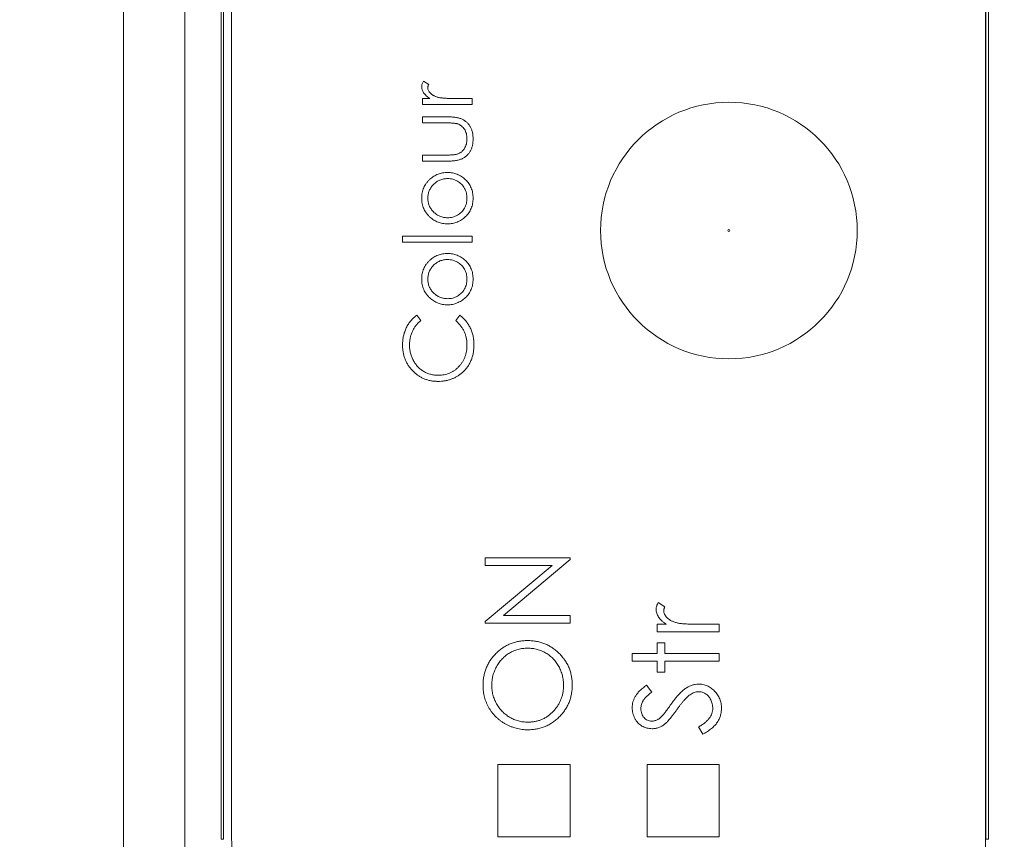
# Model space of a CAD drawing. Header units: millimetres. Extents: x 0 to 420, y 0 to 297.
# Tile 27 of 106: x 150 to 165, y 62 to 75. Entities that reach past the tile are written whole.
import ezdxf

# ---------------------------------------------------------------- set-up
doc = ezdxf.new("R2010")
doc.units = ezdxf.units.MM
doc.styles.add('SLDTEXTSTYLE0', font='TXT', dxfattribs={"width": 0.75})
doc.dimstyles.new('SLDDIMSTYLE1', dxfattribs={"dimtxt": 3.5, "dimasz": 3.302, "dimexe": 0, "dimexo": 0.0625, "dimgap": 0.875, "dimtad": 2, "dimdec": 6, "dimlfac": 2, "dimrnd": 1e-09, "dimzin": 12, "dimdsep": 46, "dimtxsty": 'SLDTEXTSTYLE0', "dimsah": 1, "dimcen": 0.09, "dimadec": 0, "dimazin": 3, "dimtfac": 1, "dimtofl": 0, "dimtmove": 0, "dimatfit": 3, "dimfxl": 1, "dimfrac": 2, "dimtolj": 1, "dimtzin": 12, "dimarcsym": 0})

# ---------------------------------------------------------------- blocks, each defined once
blk = doc.blocks.new('_D_1')
at = {"color": 7, "linetype": 'Continuous', "lineweight": 0}
for p, q in [((164.512, 91.237), (193.451, 91.237)), ((192.451, 91.237), (192.451, 58.272)), ((164.512, 58.272), (193.451, 58.272))]:
    blk.add_line(p, q, dxfattribs=at)
for points in [[(192.451, 91.237), (191.943, 87.935), (192.959, 87.935)], [(192.451, 58.272), (192.959, 61.574), (191.943, 61.574)]]:
    blk.add_solid(points, dxfattribs=at)
at = {"color": 7, "linetype": 'Continuous', "lineweight": 0, "insert": (187.94, 72.169), "char_height": 3.5, "attachment_point": 1, "rotation": 90, "style": 'SLDTEXTSTYLE0'}
blk.add_mtext('66', dxfattribs=at)
blk = doc.blocks.new('_D_5')
at = {"color": 7, "linetype": 'Continuous', "lineweight": 0}
for p, q in [((147.673, 94.755), (201.563, 94.755)), ((200.563, 94.755), (200.563, 54.755)), ((147.673, 54.755), (201.563, 54.755))]:
    blk.add_line(p, q, dxfattribs=at)
for points in [[(200.563, 94.755), (200.055, 91.453), (201.071, 91.453)], [(200.563, 54.755), (201.071, 58.057), (200.055, 58.057)]]:
    blk.add_solid(points, dxfattribs=at)
at = {"color": 7, "linetype": 'Continuous', "lineweight": 0, "insert": (196.051, 72.169), "char_height": 3.5, "attachment_point": 1, "rotation": 90, "style": 'SLDTEXTSTYLE0'}
blk.add_mtext('80', dxfattribs=at)

msp = doc.modelspace()

# ---------------------------------------------------------------- linework, layer by layer
at = {"color": 7, "linetype": 'Continuous', "lineweight": 15}
for p, q in [((151.24639723, 90.76217318), (151.24639723, 58.74724442)), ((152.20394585, 90.75593704), (152.20394585, 58.75348056)), ((152.76624862, 61.75470853), (152.76624862, 87.75470907)), ((152.80555788, 61.75470853), (152.80555788, 87.75470907)), ((152.93055627, 87.69521618), (152.93055627, 61.79521734)), ((164.68055401, 61.79521734), (164.68055401, 87.69521618)), ((164.68543414, 87.75470907), (164.68543414, 61.75470853)), ((164.7247434, 87.75470907), (164.7247434, 61.75470853)), ((156.0023487, 73.5224312), (155.92008684, 73.57458526)), ((155.90716008, 73.30322022), (155.90716008, 73.20824022)), ((156.02100495, 73.30322022), (155.90716008, 73.30322022)), ((155.90716008, 73.20824022), (156.6805527, 73.20824022)), ((156.6805527, 73.30322022), (156.42063919, 73.30322022)), ((156.6805527, 73.20824022), (156.6805527, 73.30322022)), ((155.90716008, 73.01828766), (155.90716008, 72.92330766)), ((156.28368262, 73.01828766), (155.90716008, 73.01828766)), ((155.90716008, 72.92330766), (156.26586828, 72.92330766)), ((156.26586828, 72.42127264), (155.90716008, 72.42127264)), ((155.90716008, 72.42127264), (155.90716008, 72.32630009)), ((155.90716008, 72.32630009), (156.27668652, 72.32630009)), ((155.59508506, 71.15941996), (155.59508506, 71.06443996)), ((156.6805527, 71.15941996), (155.59508506, 71.15941996)), ((155.59508506, 71.06443996), (156.6805527, 71.06443996)), ((156.6805527, 71.06443996), (156.6805527, 71.15941996)), ((155.88001761, 69.84159107), (155.81641946, 69.92469484)), ((156.48572001, 69.92469484), (156.42275516, 69.84159107)), ((158.20555243, 66.14199782), (156.88263479, 66.14199782)), ((156.88263479, 66.14199782), (156.88263479, 66.02327282)), ((158.20555243, 66.11496711), (158.20555243, 66.14199782)), ((157.92385343, 66.02327282), (156.88263479, 65.14928246)), ((156.88263479, 66.02327282), (157.92385343, 66.02327282)), ((157.16672543, 65.24309272), (158.20555243, 66.11496711)), ((159.68279395, 65.38142765), (159.57997594, 65.44662023)), ((158.20555243, 65.24309272), (157.16672543, 65.24309272)), ((158.20555243, 65.12436772), (158.20555243, 65.24309272)), ((156.88263479, 65.14928246), (156.88263479, 65.12436772)), ((156.88263479, 65.12436772), (158.20555243, 65.12436772)), ((159.56380818, 65.1074102), (159.56380818, 64.9886852)), ((159.70611427, 65.1074102), (159.56380818, 65.1074102)), ((160.53055826, 65.1074102), (160.20565335, 65.1074102)), ((160.53055826, 64.9886852), (160.53055826, 65.1074102)), ((159.56380818, 64.9886852), (160.53055826, 64.9886852)), ((159.68253318, 64.81908018), (159.56380818, 64.81908018)), ((159.56380818, 64.81908018), (159.56380818, 64.64947516)), ((159.68253318, 64.64947516), (159.68253318, 64.81908018)), ((159.17371813, 64.64947516), (159.17371813, 64.53075016)), ((159.56380818, 64.64947516), (159.17371813, 64.64947516)), ((160.53055826, 64.64947516), (159.68253318, 64.64947516)), ((160.53055826, 64.53075016), (160.53055826, 64.64947516)), ((159.17371813, 64.53075016), (159.56380818, 64.53075016)), ((159.56380818, 64.53075016), (159.56380818, 64.36114514)), ((159.68253318, 64.53075016), (160.53055826, 64.53075016)), ((159.68253318, 64.36114514), (159.68253318, 64.53075016)), ((159.56380818, 64.36114514), (159.68253318, 64.36114514)), ((159.47900567, 64.05029202), (159.39764533, 64.15762508)), ((160.20830575, 63.50623572), (160.27535353, 63.39440251)), ((158.20555243, 62.92021776), (157.08055202, 62.92021776)), ((157.08055202, 62.92021776), (157.08055202, 61.79521734)), ((158.20555243, 61.79521734), (158.20555243, 62.92021776)), ((159.40555785, 62.92021776), (159.40555785, 61.79521734)), ((160.53055826, 62.92021776), (159.40555785, 62.92021776)), ((160.53055826, 61.79521734), (160.53055826, 62.92021776)), ((152.76624862, 61.75470853), (152.80555788, 61.75470853)), ((157.08055202, 61.79521734), (158.20555243, 61.79521734)), ((159.40555785, 61.79521734), (160.53055826, 61.79521734)), ((164.68543414, 61.75470853), (164.7247434, 61.75470853))]:
    msp.add_line(p, q, dxfattribs=at)
msp.add_circle((160.68055481, 71.24521727), 2, dxfattribs=at)
for centre, start, end in [((155.43055481, 61.79521727), 180, 270), ((162.18055481, 61.79521727), 270, 0)]:
    msp.add_arc(centre, 2.5, start, end, dxfattribs=at)
for points, knots in [([(155.92008973, 73.57458789), (155.91601634, 73.56747176), (155.90820275, 73.55382156), (155.89989392, 73.53264175), (155.89468969, 73.51208511), (155.89394899, 73.49850546), (155.89358899, 73.4919056)], [0, 0, 0, 0, 0.2796764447, 0.5364768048, 0.7747224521, 1, 1, 1, 1]), ([(155.98856763, 73.4738851), (155.98875803, 73.47735903), (155.98916646, 73.48481077), (155.99186247, 73.49650727), (155.99644112, 73.50919353), (156.00030988, 73.51786576), (156.00234801, 73.52243444)], [0, 0, 0, 0, 0.2050166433, 0.4397700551, 0.7048611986, 1, 1, 1, 1]), ([(155.89358899, 73.4919056), (155.89397283, 73.48339738), (155.89473896, 73.46641508), (155.90047734, 73.44114345), (155.91018166, 73.4165487), (155.92342991, 73.3922439), (155.94112026, 73.36876245), (155.96331957, 73.34593168), (155.99013148, 73.32364229), (156.01040431, 73.31023221), (156.02100452, 73.30322037)], [0, 0, 0, 0, 0.1071582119, 0.2138863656, 0.324682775, 0.4394585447, 0.5616334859, 0.6938876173, 0.8399405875, 1, 1, 1, 1]), ([(156.15520424, 73.32018084), (156.14832976, 73.32209379), (156.13490933, 73.32582827), (156.11564611, 73.33237749), (156.09775024, 73.33962093), (156.08120097, 73.34738193), (156.06616366, 73.35590007), (156.05238155, 73.36481509), (156.04009025, 73.37453368), (156.02601508, 73.3881536), (156.01141882, 73.4057436), (155.99825761, 73.42789216), (155.99011183, 73.45071724), (155.98907564, 73.46626336), (155.98856763, 73.4738851)], [0, 0, 0, 0, 0.08796019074, 0.17171661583, 0.25066797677, 0.32588232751, 0.3968812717, 0.46357484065, 0.52806974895, 0.58968766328, 0.70480938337, 0.80866187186, 0.90619347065, 1, 1, 1, 1]), ([(156.4206356, 73.30322037), (156.40466383, 73.30323351), (156.3741311, 73.30325862), (156.33045721, 73.30419695), (156.29100982, 73.30531881), (156.25574844, 73.30730789), (156.22461935, 73.30945377), (156.19770029, 73.3124986), (156.17491633, 73.31558033), (156.16133568, 73.31874985), (156.15520424, 73.32018084)], [0, 0, 0, 0, 0.1798232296, 0.3437621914, 0.4918338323, 0.6241090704, 0.741399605, 0.8430618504, 0.9291451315, 1, 1, 1, 1]), ([(156.26587131, 72.92330584), (156.27732066, 72.92329786), (156.29923353, 72.92328258), (156.33053642, 72.92227617), (156.35882055, 72.92138535), (156.38399714, 72.91973279), (156.40605831, 72.91741559), (156.42494642, 72.91470189), (156.44078506, 72.91168946), (156.45012139, 72.90888566), (156.45434454, 72.9076174)], [0, 0, 0, 0, 0.18104725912, 0.346505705, 0.49524543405, 0.62853458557, 0.74540854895, 0.84592633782, 0.93030724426, 1, 1, 1, 1]), ([(156.69412318, 72.6729269), (156.69402442, 72.68240075), (156.69383179, 72.70087909), (156.69164699, 72.72799256), (156.68808295, 72.75390998), (156.68302882, 72.7786226), (156.67658488, 72.8021066), (156.66911529, 72.82447705), (156.65967614, 72.84544531), (156.6490273, 72.86526821), (156.63720684, 72.88397023), (156.62400095, 72.90127834), (156.60992467, 72.91757663), (156.59476282, 72.93263571), (156.57816751, 72.94617337), (156.56096417, 72.95903205), (156.54229644, 72.97016784), (156.52262749, 72.98063684), (156.50093415, 72.98949827), (156.47715202, 72.99735359), (156.45086379, 73.00393227), (156.42215046, 73.00903213), (156.39097522, 73.01336909), (156.35736187, 73.01622647), (156.32129263, 73.01789178), (156.29647269, 73.01815091), (156.28367981, 73.01828447)], [0, 0, 0, 0, 0.0460612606, 0.0898404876, 0.1321714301, 0.1732162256, 0.2123988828, 0.2505445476, 0.2877752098, 0.3240612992, 0.3599069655, 0.3952349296, 0.4298264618, 0.4645763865, 0.4989847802, 0.5339025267, 0.5689114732, 0.6045721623, 0.642162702, 0.6826979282, 0.7262892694, 0.7738093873, 0.8244515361, 0.8793040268, 0.9377899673, 1, 1, 1, 1]), ([(156.45434454, 72.9076174), (156.46485621, 72.90332762), (156.48575808, 72.89479762), (156.51377349, 72.87526162), (156.53887377, 72.85158386), (156.56026482, 72.82317038), (156.57774468, 72.79086068), (156.59026498, 72.75480133), (156.59775905, 72.71535423), (156.59867246, 72.68794253), (156.59914455, 72.67377492)], [0, 0, 0, 0, 0.1156605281, 0.2299842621, 0.3464036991, 0.4669571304, 0.5916286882, 0.7201630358, 0.855367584, 1, 1, 1, 1]), ([(156.27668361, 72.32629729), (156.28990027, 72.32643204), (156.31549678, 72.32669302), (156.35255771, 72.32833066), (156.38708006, 72.33125956), (156.41897976, 72.33547821), (156.44844132, 72.34072225), (156.47532374, 72.34716618), (156.49960406, 72.35504479), (156.52154845, 72.36396858), (156.54152469, 72.37435621), (156.56017981, 72.38583359), (156.57788287, 72.39835702), (156.59445847, 72.41211927), (156.60977326, 72.42729186), (156.62401724, 72.44366182), (156.63713091, 72.46123274), (156.64909469, 72.47998109), (156.65967124, 72.49999326), (156.66906939, 72.52111263), (156.67662998, 72.54359291), (156.68299179, 72.56717088), (156.68808849, 72.59194205), (156.69165906, 72.61793127), (156.6938186, 72.64504615), (156.69402046, 72.6635239), (156.69412318, 72.6729269)], [0, 0, 0, 0, 0.0634759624, 0.1229329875, 0.1781207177, 0.229817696, 0.277417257, 0.3217865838, 0.3624650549, 0.3999038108, 0.4354242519, 0.4704663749, 0.5050285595, 0.5394889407, 0.5738086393, 0.6084507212, 0.6436126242, 0.6790144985, 0.7151506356, 0.7522307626, 0.7899041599, 0.8289292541, 0.8694658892, 0.9112727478, 0.9548483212, 1, 1, 1, 1]), ([(156.59914455, 72.67377492), (156.59868229, 72.659606), (156.59778293, 72.63203952), (156.59003114, 72.5921542), (156.57706027, 72.55536872), (156.5620273, 72.52735032), (156.54800142, 72.50686249), (156.53614685, 72.49307446), (156.52368142, 72.48023552), (156.51013416, 72.46877546), (156.49552792, 72.45883928), (156.4802954, 72.44975928), (156.4638492, 72.44241944), (156.45246448, 72.43837287), (156.44671232, 72.43632834)], [0, 0, 0, 0, 0.1403045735, 0.2729707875, 0.4007664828, 0.5254546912, 0.5868386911, 0.6464639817, 0.7053902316, 0.7640286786, 0.8219138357, 0.8802840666, 0.9395132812, 1, 1, 1, 1]), ([(156.44671232, 72.43632834), (156.44213581, 72.43505387), (156.43229532, 72.43231347), (156.41595641, 72.4295139), (156.39721503, 72.42700917), (156.37585866, 72.42490396), (156.35196187, 72.42326692), (156.32552872, 72.42195758), (156.29654394, 72.42140092), (156.27640105, 72.42131883), (156.26587131, 72.42127592)], [0, 0, 0, 0, 0.0782845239, 0.1683285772, 0.272968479, 0.3900681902, 0.5220637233, 0.667879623, 0.8263834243, 1, 1, 1, 1]), ([(156.29597615, 72.1499084), (156.28295848, 72.14957103), (156.25725494, 72.1489049), (156.21940823, 72.14396492), (156.18284977, 72.13565982), (156.14766028, 72.1239622), (156.11371883, 72.1091265), (156.08132171, 72.09061426), (156.0500387, 72.06912535), (156.03074542, 72.05236667), (156.02100452, 72.04390546)], [0, 0, 0, 0, 0.1293662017, 0.2554352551, 0.3786322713, 0.5014663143, 0.6234943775, 0.7461656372, 0.8718427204, 1, 1, 1, 1]), ([(156.69412318, 71.75006532), (156.69375515, 71.76442902), (156.6930344, 71.79255868), (156.6874217, 71.83375659), (156.6781386, 71.87299266), (156.66492162, 71.91020592), (156.64815871, 71.94547665), (156.62734839, 71.97848275), (156.60305865, 72.00966311), (156.57518934, 72.03840498), (156.54495069, 72.06441095), (156.51315469, 72.08735309), (156.48007132, 72.10667241), (156.44563533, 72.12250451), (156.4099971, 72.13485128), (156.37304772, 72.14347854), (156.33494186, 72.1490253), (156.30906926, 72.14961166), (156.29597615, 72.1499084)], [0, 0, 0, 0, 0.0684922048, 0.1341341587, 0.1979034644, 0.2604831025, 0.3221455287, 0.3837784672, 0.4462154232, 0.5103409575, 0.574394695, 0.6362264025, 0.6971016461, 0.7568275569, 0.8167348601, 0.8766630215, 0.9375839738, 1, 1, 1, 1]), ([(156.02100452, 72.04390546), (156.01081948, 72.03407881), (155.99075406, 72.01471947), (155.96481504, 71.98242004), (155.94291985, 71.94832016), (155.92457078, 71.91251333), (155.91088152, 71.87447798), (155.90097935, 71.83470124), (155.89450387, 71.79303076), (155.89389799, 71.76457697), (155.89358899, 71.75006532)], [0, 0, 0, 0, 0.1284864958, 0.2531294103, 0.3753070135, 0.4961956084, 0.6178660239, 0.7416676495, 0.8682485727, 1, 1, 1, 1]), ([(155.98856763, 71.74964131), (155.98886485, 71.75983178), (155.98945363, 71.78001845), (155.99377471, 71.80971189), (156.00084336, 71.83837976), (156.01050363, 71.86603328), (156.02341113, 71.8924549), (156.03897093, 71.91778988), (156.0573041, 71.94212097), (156.07839065, 71.96489128), (156.10117615, 71.98606313), (156.12578287, 72.00427584), (156.15119186, 72.02012568), (156.17795635, 72.03302344), (156.20603303, 72.04269105), (156.23521025, 72.04969284), (156.26552771, 72.0540698), (156.28613843, 72.05464001), (156.29661216, 72.05492977)], [0, 0, 0, 0, 0.0634270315, 0.1256447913, 0.1863589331, 0.2470268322, 0.3076308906, 0.3690502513, 0.4318747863, 0.4969526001, 0.5620304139, 0.6252067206, 0.6872313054, 0.7482316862, 0.8097297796, 0.8717262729, 0.934815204, 1, 1, 1, 1]), ([(156.29661216, 72.05492977), (156.31014492, 72.05444518), (156.33700492, 72.05348336), (156.37655092, 72.04562218), (156.41458756, 72.0325644), (156.45065687, 72.0145586), (156.48408737, 71.99238392), (156.51414822, 71.96645517), (156.53968017, 71.93641389), (156.56115297, 71.90328303), (156.57806279, 71.86753212), (156.59018937, 71.82976051), (156.59796625, 71.79031214), (156.59874834, 71.7633169), (156.59914455, 71.74964131)], [0, 0, 0, 0, 0.0847480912, 0.1682091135, 0.2515337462, 0.336097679, 0.4201067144, 0.5023404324, 0.5839950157, 0.6662919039, 0.7490924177, 0.8310167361, 0.914394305, 1, 1, 1, 1]), ([(155.89358899, 71.75006532), (155.89390484, 71.73555402), (155.8945272, 71.70696099), (155.90095381, 71.66514911), (155.910801, 71.62516853), (155.92496408, 71.58716443), (155.94294855, 71.55096189), (155.96529936, 71.5169459), (155.99116277, 71.48448569), (156.01136717, 71.46518899), (156.02164054, 71.45537715)], [0, 0, 0, 0, 0.13129959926, 0.25871238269, 0.38208944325, 0.50356357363, 0.62518086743, 0.74728701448, 0.87150247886, 1, 1, 1, 1]), ([(156.29661216, 71.44435285), (156.28613849, 71.44464271), (156.26552789, 71.44521311), (156.23520954, 71.44958864), (156.20603564, 71.45659572), (156.17794674, 71.46624384), (156.15126095, 71.47919789), (156.12570784, 71.49474787), (156.10126084, 71.51303525), (156.07831648, 71.53395467), (156.05731229, 71.55674877), (156.03897804, 71.58107), (156.02334241, 71.60644261), (156.01061251, 71.63294121), (156.00075366, 71.66059118), (155.99381478, 71.68929928), (155.98943512, 71.71911996), (155.9888593, 71.73937922), (155.98856763, 71.74964131)], [0, 0, 0, 0, 0.06516380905, 0.12823242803, 0.19020896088, 0.2516872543, 0.31266799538, 0.37444289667, 0.43759886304, 0.502359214, 0.56741607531, 0.63022038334, 0.6916199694, 0.75260071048, 0.81283464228, 0.87395637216, 0.93615410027, 1, 1, 1, 1]), ([(156.29597615, 71.34937421), (156.30906926, 71.34967095), (156.33494186, 71.35025732), (156.37304772, 71.35580408), (156.4099971, 71.36443134), (156.44563534, 71.3767781), (156.48007129, 71.39261022), (156.51315482, 71.41192944), (156.54495019, 71.43487199), (156.57519129, 71.46087633), (156.60305145, 71.48962429), (156.6274113, 71.52082998), (156.64815817, 71.55402732), (156.66487819, 71.5894497), (156.67814288, 71.62671168), (156.68744351, 71.66601806), (156.69303069, 71.70736139), (156.69375391, 71.73563125), (156.69412318, 71.75006532)], [0, 0, 0, 0, 0.0623374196, 0.1231816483, 0.1830343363, 0.2428661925, 0.3025168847, 0.3633154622, 0.425069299, 0.4890423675, 0.5530871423, 0.6154454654, 0.6772864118, 0.7391749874, 0.8016758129, 0.8653648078, 0.9312577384, 1, 1, 1, 1]), ([(156.59914455, 71.74964131), (156.59875064, 71.73596493), (156.59797308, 71.70896814), (156.59014997, 71.66946488), (156.57811552, 71.63158975), (156.56113388, 71.59580166), (156.53976133, 71.56265572), (156.51400277, 71.53282895), (156.48416639, 71.50667691), (156.4507012, 71.48448027), (156.41453148, 71.46676459), (156.37655792, 71.45364541), (156.33700313, 71.44580309), (156.31014432, 71.44483872), (156.29661216, 71.44435285)], [0, 0, 0, 0, 0.0855901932, 0.1689526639, 0.2512834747, 0.3340689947, 0.4163509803, 0.497655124, 0.5801655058, 0.6641593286, 0.7485118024, 0.8318213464, 0.9152672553, 1, 1, 1, 1]), ([(156.02164054, 71.45537715), (156.03139099, 71.44693041), (156.05065933, 71.43023839), (156.08180088, 71.40853027), (156.11427806, 71.39027817), (156.14807077, 71.37530572), (156.18312443, 71.36359408), (156.21962102, 71.35532138), (156.25739659, 71.35038636), (156.28302924, 71.34971388), (156.29597615, 71.34937421)], [0, 0, 0, 0, 0.1284109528, 0.2537592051, 0.3772863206, 0.4989121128, 0.621321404, 0.7447622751, 0.8710808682, 1, 1, 1, 1]), ([(160.66486829, 71.24521727), (160.66486829, 71.25387489), (160.67189718, 71.26090379), (160.68921243, 71.26090379), (160.69624132, 71.25387489), (160.69624132, 71.24521727)], [0, 0, 0, 0, 0.5, 0.5, 1, 1, 1, 1]), ([(160.69624132, 71.24521727), (160.69624132, 71.23655965), (160.68921243, 71.22953075), (160.67189718, 71.22953075), (160.66486829, 71.23655965), (160.66486829, 71.24521727)], [0, 0, 0, 0, 0.5, 0.5, 1, 1, 1, 1]), ([(156.29597615, 70.88804943), (156.28295848, 70.88771206), (156.25725494, 70.88704592), (156.21940823, 70.88210595), (156.18284977, 70.87380084), (156.14766028, 70.86210323), (156.11371883, 70.84726752), (156.08132171, 70.82875529), (156.0500387, 70.80726637), (156.03074542, 70.7905077), (156.02100452, 70.78204649)], [0, 0, 0, 0, 0.12936620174, 0.2554352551, 0.37863227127, 0.50146631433, 0.62349437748, 0.7461656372, 0.87184272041, 1, 1, 1, 1]), ([(156.69412318, 70.48820634), (156.69375515, 70.50257004), (156.6930344, 70.5306997), (156.6874217, 70.57189762), (156.6781386, 70.61113368), (156.66492162, 70.64834695), (156.64815871, 70.68361767), (156.62734839, 70.71662377), (156.60305865, 70.74780413), (156.57518934, 70.77654601), (156.54495069, 70.80255198), (156.51315469, 70.82549411), (156.48007132, 70.84481344), (156.44563533, 70.86064553), (156.4099971, 70.8729923), (156.37304772, 70.88161956), (156.33494186, 70.88716632), (156.30906926, 70.88775269), (156.29597615, 70.88804943)], [0, 0, 0, 0, 0.0684922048, 0.1341341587, 0.1979034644, 0.2604831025, 0.3221455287, 0.3837784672, 0.4462154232, 0.5103409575, 0.574394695, 0.6362264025, 0.6971016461, 0.7568275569, 0.8167348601, 0.8766630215, 0.9375839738, 1, 1, 1, 1]), ([(156.02100452, 70.78204649), (156.01081948, 70.77221984), (155.99075406, 70.75286049), (155.96481504, 70.72056106), (155.94291985, 70.68646119), (155.92457078, 70.65065436), (155.91088152, 70.61261901), (155.90097935, 70.57284226), (155.89450387, 70.53117178), (155.89389799, 70.50271799), (155.89358899, 70.48820634)], [0, 0, 0, 0, 0.1284864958, 0.2531294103, 0.3753070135, 0.4961956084, 0.6178660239, 0.7416676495, 0.8682485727, 1, 1, 1, 1]), ([(155.98856763, 70.48778233), (155.98886485, 70.49797281), (155.98945363, 70.51815947), (155.99377471, 70.54785292), (156.00084336, 70.57652079), (156.01050363, 70.6041743), (156.02341113, 70.63059592), (156.03897093, 70.65593091), (156.0573041, 70.680262), (156.07839065, 70.70303231), (156.10117615, 70.72420415), (156.12578287, 70.74241687), (156.15119186, 70.75826671), (156.17795635, 70.77116447), (156.20603303, 70.78083208), (156.23521025, 70.78783387), (156.26552771, 70.79221082), (156.28613843, 70.79278103), (156.29661216, 70.79307079)], [0, 0, 0, 0, 0.0634270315, 0.1256447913, 0.1863589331, 0.2470268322, 0.3076308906, 0.3690502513, 0.4318747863, 0.4969526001, 0.5620304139, 0.6252067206, 0.6872313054, 0.7482316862, 0.8097297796, 0.8717262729, 0.934815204, 1, 1, 1, 1]), ([(156.29661216, 70.79307079), (156.31014492, 70.7925862), (156.33700492, 70.79162438), (156.37655092, 70.78376321), (156.41458756, 70.77070543), (156.45065687, 70.75269963), (156.48408737, 70.73052494), (156.51414822, 70.7045962), (156.53968017, 70.67455491), (156.56115297, 70.64142406), (156.57806279, 70.60567314), (156.59018937, 70.56790154), (156.59796625, 70.52845316), (156.59874834, 70.50145793), (156.59914455, 70.48778233)], [0, 0, 0, 0, 0.0847480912, 0.1682091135, 0.2515337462, 0.336097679, 0.4201067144, 0.5023404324, 0.5839950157, 0.6662919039, 0.7490924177, 0.8310167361, 0.914394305, 1, 1, 1, 1]), ([(155.89358899, 70.48820634), (155.89390484, 70.47369504), (155.8945272, 70.44510202), (155.90095381, 70.40329013), (155.910801, 70.36330955), (155.92496408, 70.32530545), (155.94294855, 70.28910291), (155.96529936, 70.25508692), (155.99116277, 70.22262671), (156.01136717, 70.20333001), (156.02164054, 70.19351818)], [0, 0, 0, 0, 0.1312995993, 0.2587123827, 0.3820894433, 0.5035635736, 0.6251808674, 0.7472870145, 0.8715024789, 1, 1, 1, 1]), ([(156.29661216, 70.18249387), (156.28613849, 70.18278373), (156.26552789, 70.18335414), (156.23520954, 70.18772966), (156.20603564, 70.19473674), (156.17794674, 70.20438487), (156.15126095, 70.21733892), (156.12570784, 70.23288889), (156.10126084, 70.25117628), (156.07831648, 70.27209569), (156.05731229, 70.29488979), (156.03897804, 70.31921103), (156.02334241, 70.34458364), (156.01061251, 70.37108224), (156.00075366, 70.39873221), (155.99381478, 70.4274403), (155.98943512, 70.45726099), (155.9888593, 70.47752025), (155.98856763, 70.48778233)], [0, 0, 0, 0, 0.065163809, 0.128232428, 0.1902089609, 0.2516872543, 0.3126679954, 0.3744428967, 0.437598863, 0.502359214, 0.5674160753, 0.6302203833, 0.6916199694, 0.7526007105, 0.8128346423, 0.8739563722, 0.9361541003, 1, 1, 1, 1]), ([(156.29597615, 70.08751524), (156.30906926, 70.08781198), (156.33494186, 70.08839834), (156.37304772, 70.0939451), (156.4099971, 70.10257236), (156.44563534, 70.11491913), (156.48007129, 70.13075125), (156.51315482, 70.15007047), (156.54495019, 70.17301302), (156.57519129, 70.19901736), (156.60305145, 70.22776532), (156.6274113, 70.258971), (156.64815817, 70.29216835), (156.66487819, 70.32759072), (156.67814288, 70.3648527), (156.68744351, 70.40415909), (156.69303069, 70.44550242), (156.69375391, 70.47377227), (156.69412318, 70.48820634)], [0, 0, 0, 0, 0.0623374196, 0.1231816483, 0.1830343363, 0.2428661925, 0.3025168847, 0.3633154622, 0.425069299, 0.4890423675, 0.5530871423, 0.6154454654, 0.6772864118, 0.7391749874, 0.8016758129, 0.8653648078, 0.9312577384, 1, 1, 1, 1]), ([(156.59914455, 70.48778233), (156.59875064, 70.47410595), (156.59797308, 70.44710916), (156.59014997, 70.4076059), (156.57811552, 70.36973078), (156.56113388, 70.33394269), (156.53976133, 70.30079674), (156.51400277, 70.27096998), (156.48416639, 70.24481794), (156.4507012, 70.22262129), (156.41453148, 70.20490562), (156.37655792, 70.19178643), (156.33700313, 70.18394411), (156.31014432, 70.18297974), (156.29661216, 70.18249387)], [0, 0, 0, 0, 0.08559019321, 0.16895266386, 0.25128347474, 0.33406899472, 0.41635098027, 0.49765512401, 0.58016550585, 0.66415932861, 0.74851180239, 0.83182134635, 0.9152672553, 1, 1, 1, 1]), ([(156.02164054, 70.19351818), (156.03139099, 70.18507144), (156.05065933, 70.16837942), (156.08180088, 70.1466713), (156.11427806, 70.12841919), (156.14807077, 70.11344674), (156.18312443, 70.10173511), (156.21962102, 70.0934624), (156.25739659, 70.08852739), (156.28302924, 70.08785491), (156.29597615, 70.08751524)], [0, 0, 0, 0, 0.1284109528, 0.2537592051, 0.3772863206, 0.4989121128, 0.621321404, 0.7447622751, 0.8710808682, 1, 1, 1, 1]), ([(155.81641885, 69.92469473), (155.80786753, 69.91821308), (155.79081175, 69.90528533), (155.76658081, 69.8843421), (155.74414487, 69.86167518), (155.72285768, 69.83805432), (155.70330477, 69.81280889), (155.68507247, 69.78636118), (155.66831584, 69.7585251), (155.65305566, 69.72952176), (155.63946108, 69.6993602), (155.62765717, 69.66818512), (155.6173338, 69.63619314), (155.6094092, 69.60319654), (155.6030241, 69.56944751), (155.59833308, 69.53478185), (155.59551908, 69.49917569), (155.59523051, 69.47510602), (155.59508472, 69.46294593)], [0, 0, 0, 0, 0.06048839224, 0.12064520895, 0.18037168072, 0.2401937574, 0.29980849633, 0.36026013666, 0.42120996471, 0.48287314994, 0.54493023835, 0.60760457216, 0.67073316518, 0.73431776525, 0.79878501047, 0.86431705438, 0.93145246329, 1, 1, 1, 1]), ([(155.70363173, 69.45700976), (155.70411849, 69.47626555), (155.70507548, 69.51412292), (155.71391141, 69.56961318), (155.72779167, 69.62277019), (155.74434586, 69.66499704), (155.76020967, 69.69727673), (155.77329301, 69.72061995), (155.78788927, 69.74295405), (155.80343672, 69.76465264), (155.82074558, 69.78519009), (155.83921055, 69.80493606), (155.8589196, 69.82388301), (155.87295519, 69.83565998), (155.88002062, 69.84158842)], [0, 0, 0, 0, 0.1318173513, 0.2591563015, 0.3838520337, 0.5075440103, 0.5690266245, 0.6301499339, 0.6907051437, 0.7517056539, 0.8128787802, 0.874525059, 0.9368367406, 1, 1, 1, 1]), ([(156.42275566, 69.84158842), (156.43680758, 69.82878796), (156.46434938, 69.80369903), (156.5004199, 69.76197603), (156.53086902, 69.71795037), (156.55598638, 69.6715849), (156.5753079, 69.62280704), (156.58911398, 69.57175432), (156.5976288, 69.51842399), (156.59863389, 69.48205823), (156.59914455, 69.46358195)], [0, 0, 0, 0, 0.1321888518, 0.2590905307, 0.3828193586, 0.5040602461, 0.625245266, 0.7470513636, 0.8714848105, 1, 1, 1, 1]), ([(156.70769156, 69.46421796), (156.7075555, 69.47623786), (156.70728701, 69.49995706), (156.70434124, 69.53511485), (156.70004148, 69.56939592), (156.69360951, 69.60287426), (156.68536904, 69.63542905), (156.67535271, 69.66712782), (156.66372502, 69.69797202), (156.6501429, 69.72782869), (156.63483428, 69.75666207), (156.61811537, 69.78444152), (156.59988125, 69.81107291), (156.5798774, 69.83620614), (156.55867214, 69.86029251), (156.53584116, 69.88305493), (156.51156852, 69.90466248), (156.49435089, 69.91800663), (156.4857214, 69.92469473)], [0, 0, 0, 0, 0.0678992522, 0.1339874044, 0.1992147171, 0.2630385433, 0.3264714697, 0.3888564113, 0.4507796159, 0.51260877, 0.574053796, 0.635137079, 0.6957210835, 0.7562734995, 0.8165249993, 0.8769469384, 0.9383257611, 1, 1, 1, 1]), ([(155.59508472, 69.46294593), (155.59557256, 69.44299371), (155.59653268, 69.40372579), (155.60412762, 69.34617093), (155.61632966, 69.29111238), (155.63376024, 69.23865362), (155.65643766, 69.18890655), (155.68356652, 69.14149868), (155.71616507, 69.09695227), (155.75321863, 69.05535453), (155.79374214, 69.01742158), (155.83713889, 68.98426032), (155.88275039, 68.95613085), (155.93086836, 68.93335994), (155.98112521, 68.91539946), (156.03378527, 68.90275425), (156.08875025, 68.89489361), (156.12620344, 68.89396841), (156.14523997, 68.89349814)], [0, 0, 0, 0, 0.0676716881, 0.1331845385, 0.1965847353, 0.2587544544, 0.3203445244, 0.3817832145, 0.4437422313, 0.5072565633, 0.5705301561, 0.6317654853, 0.6922523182, 0.7519860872, 0.8120451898, 0.8729864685, 0.9354421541, 1, 1, 1, 1]), ([(156.15244817, 68.98847678), (156.1420516, 68.98859874), (156.1214264, 68.9888407), (156.09099669, 68.99201221), (156.06130567, 68.99658653), (156.03241536, 69.00321609), (156.00424822, 69.01159181), (155.97700246, 69.02217669), (155.95037023, 69.03412978), (155.92480761, 69.04840601), (155.90021999, 69.06434663), (155.87667897, 69.08163841), (155.85449499, 69.1006241), (155.83373897, 69.12123799), (155.81418971, 69.14333074), (155.79593525, 69.16692491), (155.77890716, 69.19203917), (155.763296, 69.21858193), (155.7494747, 69.24628554), (155.73696978, 69.27447065), (155.72686257, 69.30352717), (155.71840419, 69.33303439), (155.71171391, 69.36318524), (155.70720504, 69.39394133), (155.70399705, 69.42528266), (155.70375388, 69.44640124), (155.70363173, 69.45700976)], [0, 0, 0, 0, 0.04307644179, 0.08545704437, 0.12668095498, 0.1675410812, 0.20822442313, 0.24837274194, 0.28861605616, 0.32913137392, 0.36959476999, 0.41001997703, 0.45011696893, 0.49050819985, 0.53118204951, 0.5723142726, 0.61407483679, 0.6568785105, 0.69984725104, 0.74235017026, 0.78459693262, 0.82724797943, 0.86953737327, 0.9124981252, 0.95604509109, 1, 1, 1, 1]), ([(156.59914455, 69.46358195), (156.59883158, 69.44681246), (156.59821663, 69.41386219), (156.5917934, 69.3656409), (156.58194663, 69.31955357), (156.56795948, 69.27570043), (156.54976342, 69.23416035), (156.52789677, 69.19461368), (156.50166505, 69.15749705), (156.47187638, 69.12290291), (156.43926672, 69.09137231), (156.40406457, 69.06397159), (156.36710187, 69.04031312), (156.32782006, 69.02158998), (156.28688377, 69.00640575), (156.24378824, 68.99627445), (156.19880284, 68.98960745), (156.16809073, 68.98885833), (156.15244817, 68.98847678)], [0, 0, 0, 0, 0.06895926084, 0.13549770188, 0.19977095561, 0.2626661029, 0.32451623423, 0.38608140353, 0.44827502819, 0.5111600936, 0.57367369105, 0.63457061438, 0.69442435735, 0.75385356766, 0.81327353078, 0.8737098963, 0.93567678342, 1, 1, 1, 1]), ([(156.52261043, 69.02769786), (156.53018993, 69.03438765), (156.54526509, 69.04769323), (156.56617111, 69.06919931), (156.58572506, 69.09147073), (156.60386106, 69.11463238), (156.62032722, 69.13888498), (156.63565245, 69.16387024), (156.64949894, 69.18983382), (156.66175026, 69.21676378), (156.67260725, 69.24457325), (156.68184473, 69.2732859), (156.69009104, 69.30278636), (156.69624278, 69.33336493), (156.70145587, 69.3647444), (156.70491805, 69.39709601), (156.70745568, 69.4303273), (156.70761234, 69.45283524), (156.70769156, 69.46421796)], [0, 0, 0, 0, 0.0618682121, 0.1230520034, 0.1834460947, 0.2432438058, 0.3030008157, 0.3628016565, 0.422604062, 0.4830043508, 0.5438199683, 0.6052464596, 0.6675862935, 0.7312201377, 0.7960832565, 0.8622504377, 0.9303371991, 1, 1, 1, 1]), ([(156.14523997, 68.89349814), (156.16335172, 68.89388398), (156.19898332, 68.89464304), (156.2513702, 68.90128079), (156.3017818, 68.91149558), (156.35017103, 68.9262405), (156.3965623, 68.94510179), (156.44085149, 68.96842974), (156.4832713, 68.99568203), (156.5094444, 69.0169828), (156.52261043, 69.02769786)], [0, 0, 0, 0, 0.13268942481, 0.26104242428, 0.38638622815, 0.5092661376, 0.63122025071, 0.75284398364, 0.87567149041, 1, 1, 1, 1]), ([(159.57997346, 65.44661748), (159.57488173, 65.43772232), (159.56511474, 65.42065957), (159.5547287, 65.39418482), (159.54822342, 65.36848901), (159.54729753, 65.35151445), (159.54684754, 65.34326462)], [0, 0, 0, 0, 0.27967644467, 0.53647680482, 0.77472245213, 1, 1, 1, 1]), ([(159.66557083, 65.32073899), (159.66580884, 65.32508141), (159.66631938, 65.33439609), (159.66968938, 65.34901671), (159.6754127, 65.36487454), (159.68024865, 65.37571483), (159.68279631, 65.38142568)], [0, 0, 0, 0, 0.2050166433, 0.4397700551, 0.7048611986, 1, 1, 1, 1]), ([(159.54684754, 65.34326462), (159.54732733, 65.33262934), (159.548285, 65.31140147), (159.55545797, 65.27981193), (159.56758837, 65.2490685), (159.58414869, 65.21868749), (159.60626163, 65.18933568), (159.63401077, 65.16079722), (159.66752565, 65.13293549), (159.69286669, 65.11617288), (159.70611695, 65.10740808)], [0, 0, 0, 0, 0.1071582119, 0.2138863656, 0.324682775, 0.4394585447, 0.5616334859, 0.6938876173, 0.8399405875, 1, 1, 1, 1]), ([(159.8738666, 65.12860867), (159.8652735, 65.13099986), (159.84849796, 65.13566796), (159.82441894, 65.14385449), (159.80204909, 65.15290878), (159.78136251, 65.16261003), (159.76256588, 65.17325771), (159.74533824, 65.18440148), (159.72997411, 65.19654972), (159.71238015, 65.21357462), (159.69413482, 65.23556212), (159.67768332, 65.26324782), (159.66750109, 65.29177917), (159.66620584, 65.31121183), (159.66557083, 65.32073899)], [0, 0, 0, 0, 0.08796019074, 0.17171661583, 0.25066797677, 0.32588232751, 0.3968812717, 0.46357484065, 0.52806974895, 0.58968766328, 0.70480938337, 0.80866187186, 0.90619347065, 1, 1, 1, 1]), ([(160.2056558, 65.10740808), (160.18569108, 65.10742451), (160.14752518, 65.1074559), (160.09293281, 65.10862882), (160.04362357, 65.11003114), (159.99954684, 65.11251748), (159.96063548, 65.11519983), (159.92698666, 65.11900587), (159.89850671, 65.12285803), (159.88153089, 65.12681994), (159.8738666, 65.12860867)], [0, 0, 0, 0, 0.1798232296, 0.3437621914, 0.4918338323, 0.6241090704, 0.741399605, 0.8430618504, 0.9291451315, 1, 1, 1, 1]), ([(157.54356646, 64.85300103), (157.51959345, 64.85241511), (157.47233627, 64.8512601), (157.40305071, 64.8413805), (157.33646869, 64.82591407), (157.27302162, 64.80350061), (157.21237124, 64.77493098), (157.15465473, 64.74014119), (157.10004552, 64.69862962), (157.0488738, 64.65151226), (157.00184252, 64.60002382), (156.960841, 64.54468173), (156.92618619, 64.48623191), (156.89751504, 64.42481343), (156.87602219, 64.359964), (156.85988435, 64.29245931), (156.85055623, 64.22174945), (156.84933764, 64.17363744), (156.8487172, 64.14914152)], [0, 0, 0, 0, 0.0651308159, 0.1283901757, 0.1898304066, 0.250655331, 0.3109093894, 0.3717688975, 0.4334750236, 0.4970294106, 0.5605992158, 0.6227382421, 0.6838864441, 0.7450106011, 0.8065872, 0.8692509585, 0.9334299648, 1, 1, 1, 1]), ([(158.23947575, 64.15974182), (158.23889584, 64.18353941), (158.23775491, 64.2303597), (158.22781904, 64.29901778), (158.21241551, 64.36500574), (158.18982315, 64.42801438), (158.1615567, 64.48860764), (158.12613121, 64.5459819), (158.08496247, 64.60087548), (158.0377164, 64.65205385), (157.98619346, 64.69900108), (157.93121815, 64.74025386), (157.87339272, 64.77527531), (157.81269823, 64.80370875), (157.74929436, 64.82585674), (157.68311425, 64.84136926), (157.61426836, 64.85126044), (157.56736287, 64.85241519), (157.54356646, 64.85300103)], [0, 0, 0, 0, 0.0652265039, 0.1283290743, 0.1898448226, 0.2507542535, 0.3115445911, 0.3728644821, 0.4353132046, 0.4994332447, 0.5635688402, 0.6262112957, 0.6876124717, 0.7486220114, 0.8096796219, 0.8714310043, 0.9347734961, 1, 1, 1, 1]), ([(156.98440096, 64.15497168), (156.98455446, 64.16770246), (156.98486001, 64.1930432), (156.98886595, 64.23072299), (156.99462179, 64.26799289), (157.00271351, 64.30480134), (157.01379463, 64.34089962), (157.02678647, 64.37659157), (157.04207599, 64.41178643), (157.05992184, 64.44608548), (157.07924609, 64.47931988), (157.10066724, 64.51070842), (157.12331652, 64.54041141), (157.14774055, 64.56806826), (157.17394741, 64.59355369), (157.20137818, 64.61750428), (157.23071004, 64.63923574), (157.26139216, 64.65912327), (157.29336679, 64.67681566), (157.32629917, 64.69223153), (157.36010791, 64.70530472), (157.39491896, 64.71590701), (157.43069963, 64.7241328), (157.46745903, 64.72984058), (157.50505285, 64.73382538), (157.5304822, 64.73412613), (157.54330145, 64.73427774)], [0, 0, 0, 0, 0.04261934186, 0.08483423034, 0.12676201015, 0.16889595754, 0.21092069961, 0.25313247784, 0.29605979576, 0.33932831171, 0.3825593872, 0.42473693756, 0.46651413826, 0.50759412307, 0.54818108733, 0.58887143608, 0.62946271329, 0.67033014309, 0.71125001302, 0.75175062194, 0.79202366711, 0.83254696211, 0.87352668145, 0.91487002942, 0.9570849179, 1, 1, 1, 1]), ([(157.54330145, 64.73427774), (157.556209, 64.73412625), (157.58181457, 64.73382573), (157.61967242, 64.72983867), (157.65669824, 64.72413882), (157.69281796, 64.71586664), (157.72807996, 64.70531033), (157.76241724, 64.69223382), (157.79587935, 64.67682029), (157.82838389, 64.65912977), (157.85948581, 64.63929901), (157.88917231, 64.61776187), (157.91696121, 64.59417276), (157.9430279, 64.56861111), (157.9673385, 64.54124976), (157.99038319, 64.51234366), (158.0111863, 64.48116987), (158.03055386, 64.44851415), (158.04754311, 64.41439808), (158.06291964, 64.37970051), (158.07524458, 64.34398373), (158.08561897, 64.30762816), (158.09390824, 64.27048207), (158.09966552, 64.2325876), (158.1032558, 64.19399793), (158.10361226, 64.16805325), (158.10379198, 64.15497168)], [0, 0, 0, 0, 0.04304401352, 0.08538923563, 0.12686404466, 0.16797285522, 0.20890380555, 0.24957184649, 0.29045077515, 0.33172931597, 0.37293520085, 0.41343202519, 0.45399742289, 0.49442770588, 0.53512883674, 0.57604705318, 0.61765254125, 0.6600592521, 0.70263051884, 0.74473404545, 0.78658410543, 0.82856367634, 0.87082266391, 0.9134622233, 0.95636678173, 1, 1, 1, 1]), ([(156.8487172, 64.14914152), (156.84891835, 64.13384645), (156.84931806, 64.10345289), (156.85416534, 64.05833862), (156.86112288, 64.01403914), (156.87134035, 63.97058973), (156.88428257, 63.92789556), (156.90025057, 63.88607001), (156.91885526, 63.84491718), (156.94053565, 63.80499599), (156.96450703, 63.76627521), (156.99110708, 63.72970894), (157.01974359, 63.69513985), (157.05067476, 63.66277888), (157.08342526, 63.63210105), (157.11894784, 63.60411744), (157.15632197, 63.57770607), (157.19586127, 63.55379461), (157.23696368, 63.53237068), (157.27898848, 63.51341901), (157.32213475, 63.49790232), (157.36596524, 63.4847519), (157.41078224, 63.47469701), (157.45647603, 63.46768113), (157.50291668, 63.46284617), (157.53419048, 63.46244456), (157.54992663, 63.46224248)], [0, 0, 0, 0, 0.0419962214, 0.0834527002, 0.1245016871, 0.1651144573, 0.2059506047, 0.2469608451, 0.2880083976, 0.3299161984, 0.3716614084, 0.4130147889, 0.4540250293, 0.4948741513, 0.5359109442, 0.5771795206, 0.6189846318, 0.6615566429, 0.7039935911, 0.7462469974, 0.788082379, 0.8298480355, 0.8718799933, 0.9141271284, 0.9567910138, 1, 1, 1, 1]), ([(157.54939662, 63.58096577), (157.5363999, 63.58111104), (157.51070438, 63.58139824), (157.47268182, 63.58545482), (157.43551322, 63.59098609), (157.39938532, 63.59971727), (157.36402408, 63.61024859), (157.32948549, 63.62316177), (157.29614426, 63.63894808), (157.26372842, 63.65670081), (157.23257925, 63.6765391), (157.20273732, 63.69818564), (157.17501184, 63.72221914), (157.14861036, 63.74767628), (157.12393311, 63.77505811), (157.10085443, 63.80428423), (157.07932046, 63.83528308), (157.05983619, 63.86813491), (157.04223282, 63.90202193), (157.02665223, 63.93664571), (157.01386117, 63.97189193), (157.00274714, 64.00743919), (156.99458984, 64.04361883), (156.9888711, 64.08027947), (156.98485861, 64.11742868), (156.984554, 64.14241734), (156.98440096, 64.15497168)], [0, 0, 0, 0, 0.0435018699, 0.0860066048, 0.1279298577, 0.1692602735, 0.210345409, 0.2514433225, 0.2926008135, 0.3337753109, 0.3751364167, 0.4161991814, 0.4571092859, 0.4979037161, 0.5389558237, 0.5804436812, 0.6225398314, 0.6652571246, 0.7082582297, 0.7503689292, 0.7922984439, 0.8337525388, 0.8750162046, 0.9163550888, 0.9579766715, 1, 1, 1, 1]), ([(158.10379198, 64.15497168), (158.10339849, 64.13550915), (158.1026226, 64.09713298), (158.09454318, 64.04083326), (158.08226703, 63.98652656), (158.06435484, 63.93457466), (158.04174995, 63.8846428), (158.01400262, 63.83699754), (157.98120812, 63.79151463), (157.94384676, 63.74868135), (157.90291373, 63.709499), (157.85925563, 63.67500524), (157.81317727, 63.64589091), (157.76466619, 63.62232386), (157.71415273, 63.60347896), (157.66120269, 63.59069506), (157.6061058, 63.58239562), (157.56850793, 63.58144764), (157.54939662, 63.58096577)], [0, 0, 0, 0, 0.06568311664, 0.12951381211, 0.19167264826, 0.25346317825, 0.31473958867, 0.37649554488, 0.43933214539, 0.50382027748, 0.56817303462, 0.63041699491, 0.69141393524, 0.75185026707, 0.8122534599, 0.87310067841, 0.9354960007, 1, 1, 1, 1]), ([(157.54992663, 63.46224248), (157.57337124, 63.46282453), (157.61957615, 63.46397163), (157.68743781, 63.47392599), (157.75280821, 63.48931144), (157.81531468, 63.51186319), (157.87537416, 63.54034873), (157.93269631, 63.57520763), (157.98744021, 63.61631608), (158.03853184, 63.66346831), (158.08546385, 63.71500224), (158.12681715, 63.77000502), (158.16166821, 63.82802061), (158.19024972, 63.88881617), (158.21236489, 63.95251058), (158.22783973, 64.01913937), (158.23773568, 64.088512), (158.23889011, 64.13576893), (158.23947575, 64.15974182)], [0, 0, 0, 0, 0.06436451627, 0.12685031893, 0.18799563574, 0.24854834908, 0.30900035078, 0.37029520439, 0.43250717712, 0.49673297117, 0.56097434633, 0.62372011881, 0.6854304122, 0.7465405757, 0.80792804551, 0.87025347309, 0.93418112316, 1, 1, 1, 1]), ([(159.3976484, 64.15762176), (159.38733517, 64.15011209), (159.36721757, 64.1354633), (159.33903697, 64.1126924), (159.31317936, 64.09038294), (159.28980276, 64.06848275), (159.26906727, 64.0466667), (159.25078263, 64.02530445), (159.23490014, 64.00422368), (159.21746356, 63.97658124), (159.20000535, 63.94126191), (159.18462147, 63.89735592), (159.17532418, 63.85175339), (159.17425489, 63.82075128), (159.1737172, 63.80516199)], [0, 0, 0, 0, 0.0878096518, 0.1712865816, 0.249314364, 0.3228732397, 0.3916923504, 0.456396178, 0.5163540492, 0.5732064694, 0.6811695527, 0.7867481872, 0.8927672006, 1, 1, 1, 1]), ([(160.20645082, 64.17458223), (160.18968031, 64.17372968), (160.15569011, 64.17200176), (160.10511828, 64.15878833), (160.05474228, 64.13783276), (160.01362562, 64.11343145), (159.9801473, 64.08955121), (159.95403459, 64.06736942), (159.92698542, 64.04187956), (159.89919355, 64.01282192), (159.87032463, 63.98051887), (159.84059765, 63.94465127), (159.81020243, 63.90509319), (159.78997176, 63.87729136), (159.77952399, 63.86293359)], [0, 0, 0, 0, 0.0915045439, 0.1854599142, 0.283652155, 0.3887323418, 0.4457667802, 0.508091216, 0.5756652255, 0.6486790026, 0.727603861, 0.812226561, 0.9030276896, 1, 1, 1, 1]), ([(160.56447575, 63.79668175), (160.56420137, 63.80959571), (160.56366171, 63.83499589), (160.55846238, 63.87236621), (160.54999085, 63.9082013), (160.53829872, 63.94256022), (160.52334944, 63.97543141), (160.50502957, 64.00682244), (160.48305817, 64.036563), (160.45835886, 64.06470178), (160.4314532, 64.09041692), (160.40280018, 64.11283382), (160.37316386, 64.13217344), (160.34188831, 64.14741463), (160.30979393, 64.15990192), (160.27629357, 64.16818703), (160.24180133, 64.1738419), (160.2183111, 64.17433384), (160.20645082, 64.17458223)], [0, 0, 0, 0, 0.0669797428, 0.1317410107, 0.1953367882, 0.2578126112, 0.3197615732, 0.382418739, 0.4460458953, 0.5113306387, 0.5764994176, 0.6388540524, 0.6998855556, 0.7597438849, 0.8190804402, 0.8782254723, 0.9385157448, 1, 1, 1, 1]), ([(159.30940096, 63.79191162), (159.3098198, 63.80280494), (159.31064714, 63.82432299), (159.31690456, 63.85591661), (159.32731746, 63.88614886), (159.33962304, 63.91023264), (159.35203713, 63.92940243), (159.36366957, 63.94461005), (159.37748829, 63.96052929), (159.39362867, 63.97693105), (159.41149377, 63.99452599), (159.4320619, 64.01238486), (159.45457844, 64.03133261), (159.47065666, 64.04381303), (159.47900566, 64.05029378)], [0, 0, 0, 0, 0.10145490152, 0.20040819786, 0.29880191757, 0.39855983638, 0.45152665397, 0.511449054, 0.57680112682, 0.64781683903, 0.72581591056, 0.81037089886, 0.90153056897, 1, 1, 1, 1]), ([(159.86379632, 63.76991601), (159.87381549, 63.78382152), (159.8932331, 63.81077103), (159.92218667, 63.84919755), (159.9504851, 63.88386836), (159.97705221, 63.91566867), (160.00315489, 63.94360245), (160.02757911, 63.96868726), (160.05125752, 63.99006465), (160.06716495, 64.0024995), (160.07474217, 64.00842262)], [0, 0, 0, 0, 0.1609164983, 0.3118636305, 0.4516237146, 0.5810741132, 0.7008021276, 0.8104700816, 0.9097207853, 1, 1, 1, 1]), ([(160.07474217, 64.00842262), (160.08524093, 64.0156367), (160.10546314, 64.0295321), (160.13815527, 64.04459417), (160.17119026, 64.05416886), (160.19358122, 64.05530168), (160.20459577, 64.05585894)], [0, 0, 0, 0, 0.2714437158, 0.5228416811, 0.7652766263, 1, 1, 1, 1]), ([(160.20459577, 64.05585894), (160.21424946, 64.0554094), (160.23337901, 64.0545186), (160.26179093, 64.04860514), (160.28907173, 64.0379492), (160.31564993, 64.02408502), (160.34036302, 64.00601432), (160.36251477, 63.98392308), (160.38230038, 63.95836936), (160.3986813, 63.92922905), (160.41222075, 63.89800495), (160.42167474, 63.8651279), (160.4278285, 63.83127551), (160.42846894, 63.80828065), (160.42879198, 63.79668175)], [0, 0, 0, 0, 0.0760326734, 0.1506648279, 0.2272840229, 0.3060184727, 0.3861662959, 0.4673341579, 0.5516574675, 0.6398438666, 0.7299117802, 0.8190696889, 0.9087363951, 1, 1, 1, 1]), ([(159.77952399, 63.86293359), (159.77105851, 63.85099771), (159.75504837, 63.82842425), (159.73214851, 63.79661319), (159.71212574, 63.76846169), (159.69433007, 63.74428355), (159.67898903, 63.72407611), (159.66659037, 63.70746678), (159.65653912, 63.69488927), (159.65039957, 63.68800948), (159.64781534, 63.68511366)], [0, 0, 0, 0, 0.1983169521, 0.375062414, 0.5312108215, 0.6664975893, 0.7819061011, 0.875048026, 0.9474057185, 1, 1, 1, 1]), ([(159.1737172, 63.80516199), (159.1742624, 63.79047048), (159.1753369, 63.76151632), (159.18282433, 63.71876832), (159.19603875, 63.67795033), (159.2135564, 63.63899748), (159.23593715, 63.60341003), (159.26155206, 63.57097533), (159.29202204, 63.54374367), (159.32527109, 63.52021187), (159.36168166, 63.50195755), (159.40030569, 63.48892762), (159.4407608, 63.48067242), (159.46845438, 63.47969629), (159.48245076, 63.47920295)], [0, 0, 0, 0, 0.0880111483, 0.1734532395, 0.2589805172, 0.3444766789, 0.4286239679, 0.5102847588, 0.591203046, 0.6725390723, 0.7537199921, 0.8342201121, 0.9162146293, 1, 1, 1, 1]), ([(159.4768856, 63.59792624), (159.465501, 63.59857809), (159.44314686, 63.59985803), (159.41110113, 63.61034693), (159.38208055, 63.62777369), (159.3568616, 63.65186475), (159.33557588, 63.6807998), (159.3203881, 63.71447518), (159.31074215, 63.75189113), (159.30985895, 63.77824532), (159.30940096, 63.79191162)], [0, 0, 0, 0, 0.1192258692, 0.2341049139, 0.3496436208, 0.4715863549, 0.5976291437, 0.7240970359, 0.8569269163, 1, 1, 1, 1]), ([(159.64781534, 63.68511366), (159.64015076, 63.67731545), (159.62563369, 63.66254527), (159.60331355, 63.64326345), (159.58176069, 63.62795346), (159.56078514, 63.61629467), (159.54002571, 63.60784969), (159.51911935, 63.60252048), (159.49816003, 63.59837226), (159.48397321, 63.59807484), (159.4768856, 63.59792624)], [0, 0, 0, 0, 0.1657440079, 0.3139270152, 0.446587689, 0.5658838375, 0.6770614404, 0.785254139, 0.8927147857, 1, 1, 1, 1]), ([(159.68385634, 63.55314), (159.68885259, 63.5573241), (159.69998072, 63.56664333), (159.71713462, 63.58340224), (159.73614605, 63.60460044), (159.75752914, 63.62969791), (159.78107858, 63.65889241), (159.80679754, 63.69217113), (159.83492815, 63.72938613), (159.85388254, 63.75599742), (159.86379632, 63.76991601)], [0, 0, 0, 0, 0.0692181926, 0.1541692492, 0.25448033, 0.3716426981, 0.5044321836, 0.6529183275, 0.8184646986, 1, 1, 1, 1]), ([(160.42879198, 63.79668175), (160.42813152, 63.78310026), (160.42680857, 63.75589587), (160.41591681, 63.71592194), (160.39845347, 63.6772988), (160.37379095, 63.64015661), (160.34246556, 63.6042529), (160.30415308, 63.56980683), (160.25907638, 63.53656331), (160.22571711, 63.51663494), (160.20830587, 63.5062337)], [0, 0, 0, 0, 0.1063891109, 0.2131026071, 0.3225674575, 0.4376777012, 0.5614530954, 0.6953539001, 0.8409957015, 1, 1, 1, 1]), ([(160.27535273, 63.3944006), (160.28795815, 63.40136072), (160.31247561, 63.41489812), (160.34731645, 63.43647365), (160.37944034, 63.45835031), (160.40867229, 63.48098093), (160.43528581, 63.50391932), (160.45885093, 63.52762946), (160.48000758, 63.55141152), (160.49817226, 63.57604581), (160.5137808, 63.60130126), (160.52743224, 63.62711366), (160.53882381, 63.65362764), (160.54807552, 63.68085607), (160.55570084, 63.70868051), (160.56050382, 63.73745947), (160.56389854, 63.7668318), (160.56428253, 63.78668982), (160.56447575, 63.79668175)], [0, 0, 0, 0, 0.0824622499, 0.1603885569, 0.2346272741, 0.3049617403, 0.3720245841, 0.4357061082, 0.4962957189, 0.5541779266, 0.6107585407, 0.6662057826, 0.7212801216, 0.7758407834, 0.8308220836, 0.8863039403, 0.9427917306, 1, 1, 1, 1]), ([(159.48245076, 63.47920295), (159.49138405, 63.47938686), (159.50922963, 63.47975425), (159.53574792, 63.48334177), (159.56177205, 63.48907111), (159.58718525, 63.49758926), (159.6123191, 63.50770479), (159.63682075, 63.52060858), (159.66075604, 63.53579037), (159.67606964, 63.54729175), (159.68385634, 63.55314)], [0, 0, 0, 0, 0.1224470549, 0.2446061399, 0.36627773, 0.4873326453, 0.6117355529, 0.7374410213, 0.866493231, 1, 1, 1, 1])]:
    msp.add_open_spline(points, degree=3, knots=knots, dxfattribs=at)

# ---------------------------------------------------------------- dimensions: what is measured, and where the dimension line sits
at = {"color": 7, "linetype": 'Continuous', "lineweight": 0}
for base, p1, p2, picture, middle in [((200.56292365, 54.75470755), (146.67302399, 94.75470755), (146.67302399, 54.75470755), '_D_5', (200.56292365, 74.75470755)), ((192.4514957, 58.27216261), (163.51239965, 91.23725248), (163.51239965, 58.27216261), '_D_1', (192.4514957, 74.75470755))]:
    dim = msp.add_linear_dim(base=base, p1=p1, p2=p2, angle=90, dimstyle='SLDDIMSTYLE1', dxfattribs=at)
    dim.commit()
    dim.dimension.update_dxf_attribs({"geometry": picture, "text_midpoint": middle, "dimtype": 160})

doc.saveas('drawing.dxf')
